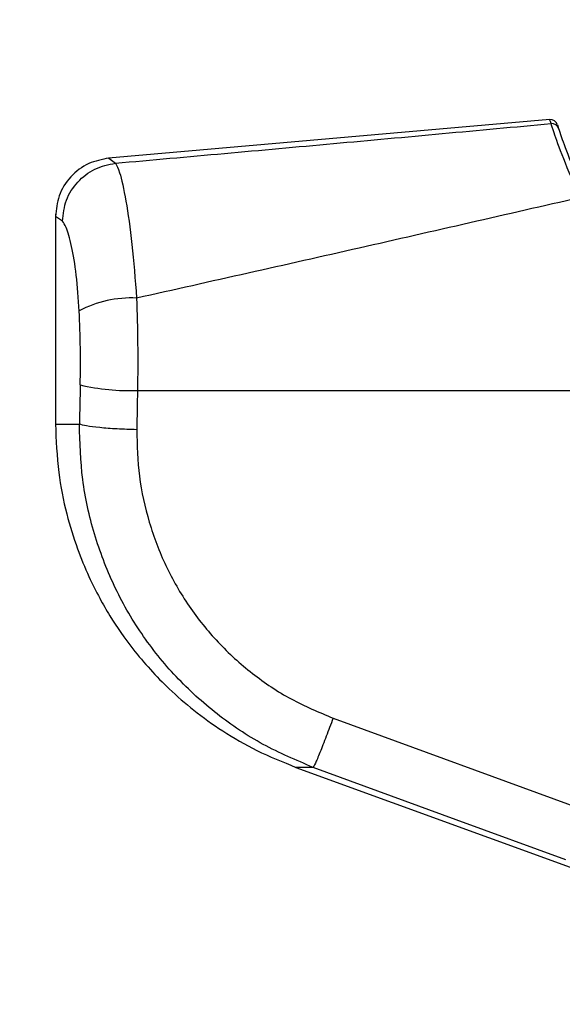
# Model space of a CAD drawing. Header units: millimetres. Extents: x 20 to 26560, y 16 to 17993.
# Tile 19 of 95: x 8797 to 8872, y 5942 to 6077. Entities that reach past the tile are written whole.
import ezdxf

# ---------------------------------------------------------------- set-up
doc = ezdxf.new("R2010")
doc.units = ezdxf.units.MM
doc.layers.add('COMPONENT_GEOMETRY', color=7, linetype='Continuous')
doc.styles.add('SLDTEXTSTYLE0', font='TXT', dxfattribs={"width": 0.75})
doc.dimstyles.new('SLDDIMSTYLE0', dxfattribs={"dimtxt": 150, "dimasz": 6.604, "dimexe": 0, "dimexo": 0.0625, "dimgap": 37.5, "dimtad": 0, "dimtih": 1, "dimtoh": 1, "dimdec": 0, "dimlfac": 0.5, "dimrnd": 1e-09, "dimzin": 12, "dimdsep": 46, "dimtxsty": 'SLDTEXTSTYLE0', "dimsah": 1, "dimcen": 0.09, "dimadec": 0, "dimazin": 3, "dimtfac": 1, "dimtdec": 0, "dimtofl": 0, "dimtmove": 0, "dimatfit": 3, "dimfxl": 1, "dimfrac": 2, "dimtolj": 1, "dimtzin": 12, "dimarcsym": 0})

# ---------------------------------------------------------------- blocks, each defined once
blk = doc.blocks.new('_D_2')
at = {"layer": 'COMPONENT_GEOMETRY', "color": 7, "ltscale": 2}
for p, q in [((9012.3, 8122.33), (943.85, 8122.33)), ((950.2, 8122.33), (950.2, 5128.74)), ((950.2, 1897.03), (950.2, 4890.62)), ((8163.95, 1897.03), (943.85, 1897.03))]:
    blk.add_line(p, q, dxfattribs=at)
for points in [[(950.2, 8122.33), (949.19, 8115.72), (951.22, 8115.72)], [(950.2, 1897.03), (951.22, 1903.63), (949.19, 1903.63)]]:
    blk.add_solid(points, dxfattribs=at)
at = {"layer": 'COMPONENT_GEOMETRY', "color": 7, "ltscale": 2, "insert": (728.54, 5083.98), "char_height": 150, "attachment_point": 1, "style": 'SLDTEXTSTYLE0'}
blk.add_mtext('3113', dxfattribs=at)
blk = doc.blocks.new('_D_4')
at = {"layer": 'COMPONENT_GEOMETRY', "color": 7, "ltscale": 2}
for p, q in [((1221.17, 6646.69), (1221.17, 2855.51)), ((10006.46, 2222.87), (10006.46, 2868.21)), ((1221.17, 2861.86), (5392.15, 2861.86)), ((10006.46, 2861.86), (5835.48, 2861.86))]:
    blk.add_line(p, q, dxfattribs=at)
for points in [[(1221.17, 2861.86), (1227.77, 2860.85), (1227.77, 2862.88)], [(10006.46, 2861.86), (9999.86, 2862.88), (9999.86, 2860.85)]]:
    blk.add_solid(points, dxfattribs=at)
at = {"layer": 'COMPONENT_GEOMETRY', "color": 7, "ltscale": 2, "insert": (5392.15, 2936.16), "char_height": 150, "attachment_point": 1, "style": 'SLDTEXTSTYLE0'}
blk.add_mtext('4393', dxfattribs=at)

msp = doc.modelspace()

# ---------------------------------------------------------------- linework, layer by layer
at = {"color": 7, "linetype": 'Continuous', "lineweight": 25, "ltscale": 2}
for p, q in [((8869.89, 6063.39), (8809.52, 6058.11)), ((8870.93, 6062.69), (8871.1, 6062.16)), ((8802.26, 6050.43), (8802.26, 6021.72)), ((8813.49, 6026.31), (8893.86, 6026.31)), ((8840.25, 5981.47), (8874.84, 5968.81)), ((8835.16, 5974.74), (8922.87, 5942.81))]:
    msp.add_line(p, q, dxfattribs=at)
at = {"color": 8, "linetype": 'Continuous', "lineweight": 25, "ltscale": 2}
for p, q in [((8809.57, 6058.11), (8810.47, 6057.42)), ((8803.21, 6049.48), (8802.26, 6050.14)), ((8802.26, 6021.72), (8805.54, 6021.72)), ((8837.52, 5974.74), (8835.16, 5974.74))]:
    msp.add_line(p, q, dxfattribs=at)
at = {"color": 7, "linetype": 'Continuous', "lineweight": 25, "ltscale": 2, "flags": 128}
msp.add_lwpolyline([(8872.11, 5962.07), (8857.09, 5967.57), (8837.52, 5974.74)], dxfattribs=at)
at = {"color": 7, "linetype": 'Continuous', "lineweight": 25, "ltscale": 4}
for centre, radius, start, end in [((8869.98, 6062.39), 1, 17.6694, 94.9969), ((8870.15, 6061.85), 0.998, 18.136, 95.1412), ((8812.6, 6023.97), 15.01, 87.1158, 118.1787), ((8812.66, 6058.18), 31.89, 257.2985, 271.4804)]:
    msp.add_arc(centre, radius, start, end, dxfattribs=at)
for centre, ratio in [((8966.59, 5700.2), 0.101601), ((8966.59, 5699.43), 0.096655)]:
    msp.add_ellipse(centre, major_axis=(0, 1617.44), ratio=ratio, start_param=1.367296, end_param=1.370675, dxfattribs=at)
at = {"color": 7, "linetype": 'Continuous', "lineweight": 25, "ltscale": 2}
for points, knots in [([(8810.47, 6057.42), (8820.41, 6058.31), (8840.29, 6060.1), (8860.14, 6061.93), (8870.06, 6062.85)], [0, 0, 0, 0, 0.499877, 1, 1, 1, 1]), ([(8874.05, 6052.71), (8873.23, 6054.59), (8871.59, 6058.34), (8870.41, 6061.83), (8870.17, 6062.53), (8870.06, 6062.85)], [0, 0, 0, 0, 0.353351, 0.707215, 1, 1, 1, 1]), ([(8871.1, 6062.16), (8871.2, 6061.86), (8871.42, 6061.2), (8872.55, 6057.9), (8874.15, 6054.35), (8874.95, 6052.58)], [0, 0, 0, 0, 0.293551, 0.647523, 1, 1, 1, 1]), ([(8809.56, 6058.11), (8808.62, 6057.93), (8806.67, 6057.55), (8804.23, 6055.66), (8802.57, 6053.07), (8802.36, 6051.09), (8802.26, 6050.14)], [0, 0, 0, 0, 0.2412023, 0.5000006, 0.7587965, 1, 1, 1, 1]), ([(8803.21, 6049.48), (8803.32, 6050.46), (8803.55, 6052.43), (8805.2, 6054.95), (8807.57, 6056.82), (8809.5, 6057.22), (8810.47, 6057.42)], [0, 0, 0, 0, 0.250001, 0.500002, 0.749998, 1, 1, 1, 1]), ([(8810.47, 6057.42), (8810.65, 6057.09), (8811.07, 6056.34), (8811.9, 6052.54), (8812.78, 6046.56), (8813.16, 6041.49), (8813.36, 6038.95)], [0, 0, 0, 0, 0.208695, 0.473319, 0.736593, 1, 1, 1, 1]), ([(8874.05, 6052.71), (8863.99, 6050.41), (8843.85, 6045.78), (8823.53, 6041.23), (8813.36, 6038.95)], [0, 0, 0, 0, 0.499285, 1, 1, 1, 1]), ([(8805.52, 6037.19), (8805.4, 6038.89), (8805.16, 6042.31), (8804.46, 6046.28), (8803.76, 6048.78), (8803.38, 6049.27), (8803.21, 6049.48)], [0, 0, 0, 0, 0.257819, 0.519526, 0.787005, 1, 1, 1, 1]), ([(8813.36, 6038.95), (8813.42, 6036.89), (8813.54, 6032.71), (8813.51, 6028.46), (8813.49, 6026.31)], [0, 0, 0, 0, 0.493488, 1, 1, 1, 1]), ([(8805.65, 6027.08), (8805.67, 6028.75), (8805.71, 6032.15), (8805.58, 6035.5), (8805.52, 6037.19)], [0, 0, 0, 0, 0.492695, 1, 1, 1, 1]), ([(8802.26, 6021.72), (8802.35, 6019.51), (8802.51, 6015.36), (8803.66, 6009.66), (8805.12, 6004.9), (8806.69, 6001.07), (8808.21, 5998.02), (8810.14, 5994.68), (8813.13, 5990.38), (8817.04, 5986.09), (8821.25, 5982.43), (8825.23, 5979.58), (8829.88, 5976.87), (8833.35, 5975.47), (8835.16, 5974.74)], [0, 0, 0, 0, 0.10865, 0.203682, 0.285091, 0.352853, 0.406967, 0.452197, 0.542478, 0.663818, 0.736206, 0.816373, 0.904302, 1, 1, 1, 1]), ([(8813.38, 6020.95), (8812.47, 6020.98), (8810.64, 6021.03), (8808.23, 6021.22), (8806.35, 6021.45), (8805.81, 6021.63), (8805.54, 6021.72)], [0, 0, 0, 0, 0.25, 0.5, 0.749999, 1, 1, 1, 1]), ([(8837.52, 5974.74), (8835.2, 5975.71), (8830.55, 5977.67), (8824.26, 5981.92), (8818.64, 5987.01), (8813.88, 5992.94), (8810.12, 5999.54), (8807.43, 6006.66), (8805.75, 6014.1), (8805.61, 6019.18), (8805.54, 6021.72)], [0, 0, 0, 0, 0.124254, 0.248755, 0.373674, 0.498312, 0.623952, 0.748649, 0.874354, 1, 1, 1, 1]), ([(8813.38, 6020.95), (8813.44, 6018.82), (8813.55, 6014.54), (8814.95, 6008.26), (8817.22, 6002.27), (8820.39, 5996.73), (8824.39, 5991.76), (8829.11, 5987.49), (8834.4, 5983.92), (8838.3, 5982.29), (8840.25, 5981.47)], [0, 0, 0, 0, 0.12587, 0.25218, 0.377314, 0.502688, 0.62692, 0.751876, 0.87635, 1, 1, 1, 1]), ([(8840.25, 5981.47), (8839.93, 5980.62), (8839.28, 5978.87), (8838.41, 5976.67), (8837.76, 5975.13), (8837.59, 5974.86), (8837.52, 5974.74)], [0, 0, 0, 0, 0.241934, 0.499999, 0.758065, 1, 1, 1, 1])]:
    msp.add_open_spline(points, degree=3, knots=knots, dxfattribs=at)
at = {"color": 8, "linetype": 'Continuous', "lineweight": 25, "ltscale": 2}
msp.add_open_spline([(8870.06, 6062.85), (8869.95, 6063.21), (8869.83, 6063.57), (8869.89, 6063.39), (8869.89, 6063.38)], degree=3, knots=[0, 0, 0, 0, 0.997088, 1, 1, 1, 1], dxfattribs=at)

# ---------------------------------------------------------------- dimensions: what is measured, and where the dimension line sits
at = {"layer": 'COMPONENT_GEOMETRY', "color": 7, "ltscale": 2}
dim = msp.add_linear_dim(base=(950.2, 8122.33), p1=(8166.49, 1897.03), p2=(9014.84, 8122.33), angle=90, dimstyle='SLDDIMSTYLE0', dxfattribs=at)
dim.commit()
dim.dimension.update_dxf_attribs({"geometry": '_D_2', "text_midpoint": (950.2, 5009.68), "dimtype": 160})
dim = msp.add_linear_dim(base=(1221.17, 2861.86), p1=(10006.46, 2220.33), p2=(1221.17, 6649.23), dimstyle='SLDDIMSTYLE0', dxfattribs=at)
dim.commit()
dim.dimension.update_dxf_attribs({"geometry": '_D_4', "text_midpoint": (5613.81, 2861.86), "dimtype": 160})

doc.saveas('drawing.dxf')
